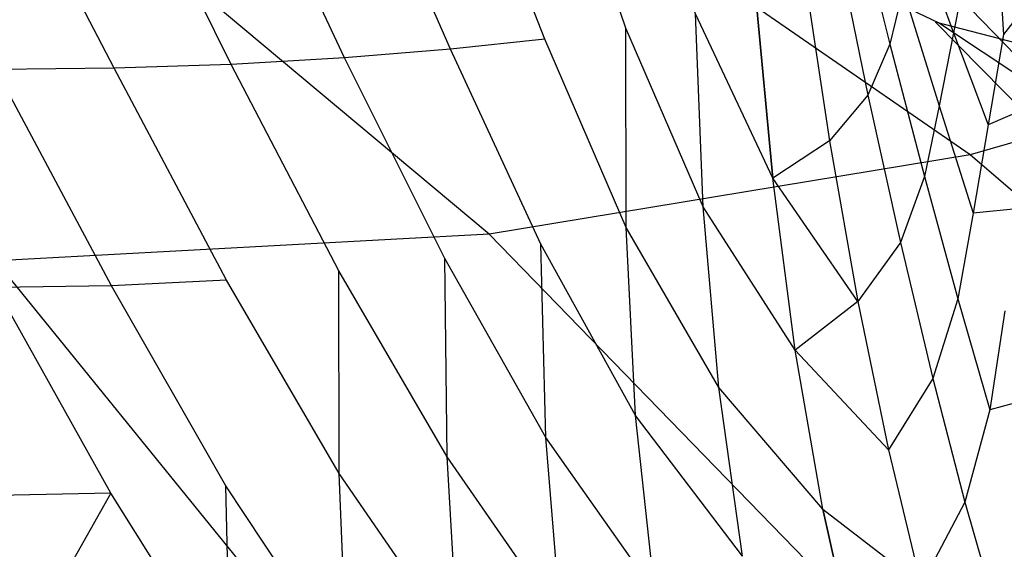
# Model space of a CAD drawing. Extents: x 0 to 0.29, y -0.245 to 0.
# Tile 17 of 28: x 0.146 to 0.181, y -0.163 to -0.144. Entities that reach past the tile are written whole.
import ezdxf

# ---------------------------------------------------------------- set-up
doc = ezdxf.new("R2010")
doc.units = 0
doc.layers.add('L0_URINAL_N_755701__0___REPLACE', color=7, linetype='CONTINUOUS')

msp = doc.modelspace()

# ---------------------------------------------------------------- linework, layer by layer
at = {"layer": 'L0_URINAL_N_755701__0___REPLACE', "color": 8}
for points, invisible_edges in [([(0.196069, -0.106832, 0.1887), (0.178992, -0.143445, 0.16904), (0.18272, -0.147313, 0.169031), (0.196069, -0.106832, 0.1887)], 14), ([(0.19542, -0.144406, 0.042167), (0.176375, -0.13332, 0.015588), (0.191031, -0.128537, 0.015589), (0.19542, -0.144406, 0.042167)], 14), ([(0.179347, -0.148986, 0.041399), (0.160896, -0.136245, 0.015595), (0.176375, -0.13332, 0.015588), (0.179347, -0.148986, 0.041399)], 14), ([(0.19542, -0.144406, 0.042167), (0.179347, -0.148986, 0.041399), (0.176375, -0.13332, 0.015588), (0.19542, -0.144406, 0.042167)], 14), ([(0.162394, -0.151785, 0.040942), (0.145, -0.137229, 0.015599), (0.160896, -0.136245, 0.015595), (0.162394, -0.151785, 0.040942)], 14), ([(0.179347, -0.148986, 0.041399), (0.162394, -0.151785, 0.040942), (0.160896, -0.136245, 0.015595), (0.179347, -0.148986, 0.041399)], 14), ([(0.167496, -0.137066, 0.114758), (0.164772, -0.137278, 0.113032), (0.167211, -0.144517, 0.117203), (0.167496, -0.137066, 0.114758)], 14), ([(0.169667, -0.144018, 0.118307), (0.167496, -0.137066, 0.114758), (0.167211, -0.144517, 0.117203), (0.169667, -0.144018, 0.118307)], 14), ([(0.162394, -0.151785, 0.040942), (0.145, -0.152728, 0.040792), (0.145, -0.137229, 0.015599), (0.162394, -0.151785, 0.040942)], 14), ([(0.164772, -0.137278, 0.113032), (0.161467, -0.137467, 0.111402), (0.164355, -0.144915, 0.116111), (0.164772, -0.137278, 0.113032)], 14), ([(0.167211, -0.144517, 0.117203), (0.164772, -0.137278, 0.113032), (0.164355, -0.144915, 0.116111), (0.167211, -0.144517, 0.117203)], 14), ([(0.153609, -0.137752, 0.108915), (0.149346, -0.137826, 0.108237), (0.153303, -0.145799, 0.11315), (0.153609, -0.137752, 0.108915)], 14), ([(0.157297, -0.145571, 0.113958), (0.153609, -0.137752, 0.108915), (0.153303, -0.145799, 0.11315), (0.157297, -0.145571, 0.113958)], 14), ([(0.157693, -0.13763, 0.109994), (0.153609, -0.137752, 0.108915), (0.157297, -0.145571, 0.113958), (0.157693, -0.13763, 0.109994)], 14), ([(0.161029, -0.145267, 0.114987), (0.157693, -0.13763, 0.109994), (0.157297, -0.145571, 0.113958), (0.161029, -0.145267, 0.114987)], 14), ([(0.161467, -0.137467, 0.111402), (0.157693, -0.13763, 0.109994), (0.161029, -0.145267, 0.114987), (0.161467, -0.137467, 0.111402)], 14), ([(0.164355, -0.144915, 0.116111), (0.161467, -0.137467, 0.111402), (0.161029, -0.145267, 0.114987), (0.164355, -0.144915, 0.116111)], 14), ([(0.149346, -0.137826, 0.108237), (0.145001, -0.13785, 0.108006), (0.149176, -0.145935, 0.112641), (0.149346, -0.137826, 0.108237)], 14), ([(0.149176, -0.145935, 0.112641), (0.145001, -0.13785, 0.108006), (0.145001, -0.145979, 0.112468), (0.149176, -0.145935, 0.112641)], 14), ([(0.153303, -0.145799, 0.11315), (0.149346, -0.137826, 0.108237), (0.149176, -0.145935, 0.112641), (0.153303, -0.145799, 0.11315)], 14), ([(0.175262, -0.140085, 0.127748), (0.174604, -0.14132, 0.124589), (0.176522, -0.145087, 0.128912), (0.175262, -0.140085, 0.127748)], 14), ([(0.175262, -0.140085, 0.127748), (0.176522, -0.145087, 0.128912), (0.176991, -0.143162, 0.132189), (0.175262, -0.140085, 0.127748)], 14), ([(0.177456, -0.141166, 0.135629), (0.176991, -0.143162, 0.132189), (0.178765, -0.144684, 0.137036), (0.177456, -0.141166, 0.135629)], 14), ([(0.177456, -0.141166, 0.135629), (0.178765, -0.144684, 0.137036), (0.179277, -0.142035, 0.140694), (0.177456, -0.141166, 0.135629)], 14), ([(0.172519, -0.141596, 0.167724), (0.172351, -0.141498, 0.165967), (0.17823, -0.14434, 0.167715), (0.172519, -0.141596, 0.167724)], 14), ([(0.17823, -0.14434, 0.167715), (0.172351, -0.141498, 0.165967), (0.178124, -0.144309, 0.165929), (0.17823, -0.14434, 0.167715)], 14), ([(0.172351, -0.141498, 0.165967), (0.178124, -0.141526, 0.160036), (0.178124, -0.144309, 0.165929), (0.172351, -0.141498, 0.165967)], 14), ([(0.178992, -0.143445, 0.16904), (0.172519, -0.141596, 0.167724), (0.17823, -0.14434, 0.167715), (0.178992, -0.143445, 0.16904)], 14), ([(0.174604, -0.14132, 0.124589), (0.17347, -0.142422, 0.121844), (0.175746, -0.146887, 0.125852), (0.174604, -0.14132, 0.124589)], 14), ([(0.174604, -0.14132, 0.124589), (0.175746, -0.146887, 0.125852), (0.176522, -0.145087, 0.128912), (0.174604, -0.14132, 0.124589)], 14), ([(0.178124, -0.141526, 0.160036), (0.181652, -0.144138, 0.157045), (0.181764, -0.145259, 0.160036), (0.178124, -0.141526, 0.160036)], 14), ([(0.181764, -0.145259, 0.160036), (0.178124, -0.144309, 0.165929), (0.178124, -0.141526, 0.160036), (0.181764, -0.145259, 0.160036)], 14), ([(0.180316, -0.141548, 0.146183), (0.179277, -0.142035, 0.140694), (0.180532, -0.144746, 0.14236), (0.180316, -0.141548, 0.146183)], 14), ([(0.180316, -0.141548, 0.146183), (0.180532, -0.144746, 0.14236), (0.181441, -0.143557, 0.147902), (0.180316, -0.141548, 0.146183)], 14), ([(0.180517, -0.141558, 0.152636), (0.181441, -0.143557, 0.147902), (0.182369, -0.145379, 0.150046), (0.180517, -0.141558, 0.152636)], 14), ([(0.180517, -0.141558, 0.152636), (0.182369, -0.145379, 0.150046), (0.181223, -0.142904, 0.154611), (0.180517, -0.141558, 0.152636)], 14), ([(0.179277, -0.142035, 0.140694), (0.178765, -0.144684, 0.137036), (0.180532, -0.144746, 0.14236), (0.179277, -0.142035, 0.140694)], 14), ([(0.17347, -0.142422, 0.121844), (0.171787, -0.143332, 0.119745), (0.174393, -0.14849, 0.123245), (0.17347, -0.142422, 0.121844)], 14), ([(0.17347, -0.142422, 0.121844), (0.174393, -0.14849, 0.123245), (0.175746, -0.146887, 0.125852), (0.17347, -0.142422, 0.121844)], 14), ([(0.172394, -0.149816, 0.121398), (0.171787, -0.143332, 0.119745), (0.169667, -0.144018, 0.118307), (0.172394, -0.149816, 0.121398)], 14), ([(0.171787, -0.143332, 0.119745), (0.172394, -0.149816, 0.121398), (0.174393, -0.14849, 0.123245), (0.171787, -0.143332, 0.119745)], 14), ([(0.176991, -0.143162, 0.132189), (0.176522, -0.145087, 0.128912), (0.178254, -0.147264, 0.133759), (0.176991, -0.143162, 0.132189)], 14), ([(0.176991, -0.143162, 0.132189), (0.178254, -0.147264, 0.133759), (0.178765, -0.144684, 0.137036), (0.176991, -0.143162, 0.132189)], 14), ([(0.18272, -0.147313, 0.169031), (0.178992, -0.143445, 0.16904), (0.17823, -0.14434, 0.167715), (0.18272, -0.147313, 0.169031)], 14), ([(0.181441, -0.143557, 0.147902), (0.180532, -0.144746, 0.14236), (0.181647, -0.147218, 0.144522), (0.181441, -0.143557, 0.147902)], 14), ([(0.16994, -0.150819, 0.120365), (0.169667, -0.144018, 0.118307), (0.167211, -0.144517, 0.117203), (0.16994, -0.150819, 0.120365)], 14), ([(0.172394, -0.149816, 0.121398), (0.169667, -0.144018, 0.118307), (0.16994, -0.150819, 0.120365), (0.172394, -0.149816, 0.121398)], 14), ([(0.17823, -0.14434, 0.167715), (0.178124, -0.144309, 0.165929), (0.181858, -0.147934, 0.167692), (0.17823, -0.14434, 0.167715)], 14), ([(0.178124, -0.144309, 0.165929), (0.181764, -0.148009, 0.165861), (0.181858, -0.147934, 0.167692), (0.178124, -0.144309, 0.165929)], 14), ([(0.178124, -0.144309, 0.165929), (0.181764, -0.145259, 0.160036), (0.181764, -0.148009, 0.165861), (0.178124, -0.144309, 0.165929)], 13), ([(0.18272, -0.147313, 0.169031), (0.17823, -0.14434, 0.167715), (0.181858, -0.147934, 0.167692), (0.18272, -0.147313, 0.169031)], 14), ([(0.20078, -0.167388, 0.084335), (0.179347, -0.148986, 0.041399), (0.19542, -0.144406, 0.042167), (0.20078, -0.167388, 0.084335)], 14), ([(0.167224, -0.151551, 0.119755), (0.167211, -0.144517, 0.117203), (0.164355, -0.144915, 0.116111), (0.167224, -0.151551, 0.119755)], 14), ([(0.16994, -0.150819, 0.120365), (0.167211, -0.144517, 0.117203), (0.167224, -0.151551, 0.119755), (0.16994, -0.150819, 0.120365)], 14), ([(0.178765, -0.144684, 0.137036), (0.178254, -0.147264, 0.133759), (0.179986, -0.14793, 0.138972), (0.178765, -0.144684, 0.137036)], 14), ([(0.178765, -0.144684, 0.137036), (0.179986, -0.14793, 0.138972), (0.180532, -0.144746, 0.14236), (0.178765, -0.144684, 0.137036)], 14), ([(0.180532, -0.144746, 0.14236), (0.179986, -0.14793, 0.138972), (0.181647, -0.147218, 0.144522), (0.180532, -0.144746, 0.14236)], 14), ([(0.164355, -0.144915, 0.116111), (0.161029, -0.145267, 0.114987), (0.16422, -0.152132, 0.119138), (0.164355, -0.144915, 0.116111)], 14), ([(0.167224, -0.151551, 0.119755), (0.164355, -0.144915, 0.116111), (0.16422, -0.152132, 0.119138), (0.167224, -0.151551, 0.119755)], 14), ([(0.176522, -0.145087, 0.128912), (0.175746, -0.146887, 0.125852), (0.177744, -0.149755, 0.130643), (0.176522, -0.145087, 0.128912)], 14), ([(0.176522, -0.145087, 0.128912), (0.177744, -0.149755, 0.130643), (0.178254, -0.147264, 0.133759), (0.176522, -0.145087, 0.128912)], 14), ([(0.161029, -0.145267, 0.114987), (0.157297, -0.145571, 0.113958), (0.160832, -0.152642, 0.118407), (0.161029, -0.145267, 0.114987)], 14), ([(0.16422, -0.152132, 0.119138), (0.161029, -0.145267, 0.114987), (0.160832, -0.152642, 0.118407), (0.16422, -0.152132, 0.119138)], 14), ([(0.157297, -0.145571, 0.113958), (0.153303, -0.145799, 0.11315), (0.15709, -0.153081, 0.117677), (0.157297, -0.145571, 0.113958)], 14), ([(0.160832, -0.152642, 0.118407), (0.157297, -0.145571, 0.113958), (0.15709, -0.153081, 0.117677), (0.160832, -0.152642, 0.118407)], 14), ([(0.149176, -0.145935, 0.112641), (0.145001, -0.145979, 0.112468), (0.149075, -0.153604, 0.116715), (0.149176, -0.145935, 0.112641)], 14), ([(0.149075, -0.153604, 0.116715), (0.145001, -0.145979, 0.112468), (0.145001, -0.153667, 0.116589), (0.149075, -0.153604, 0.116715)], 14), ([(0.153128, -0.153409, 0.117087), (0.149176, -0.145935, 0.112641), (0.149075, -0.153604, 0.116715), (0.153128, -0.153409, 0.117087)], 14), ([(0.153303, -0.145799, 0.11315), (0.149176, -0.145935, 0.112641), (0.153128, -0.153409, 0.117087), (0.153303, -0.145799, 0.11315)], 14), ([(0.15709, -0.153081, 0.117677), (0.153303, -0.145799, 0.11315), (0.153128, -0.153409, 0.117087), (0.15709, -0.153081, 0.117677)], 14), ([(0.175746, -0.146887, 0.125852), (0.174393, -0.14849, 0.123245), (0.176892, -0.152082, 0.127739), (0.175746, -0.146887, 0.125852)], 14), ([(0.175746, -0.146887, 0.125852), (0.176892, -0.152082, 0.127739), (0.177744, -0.149755, 0.130643), (0.175746, -0.146887, 0.125852)], 14), ([(0.178254, -0.147264, 0.133759), (0.177744, -0.149755, 0.130643), (0.179453, -0.151048, 0.135946), (0.178254, -0.147264, 0.133759)], 14), ([(0.178254, -0.147264, 0.133759), (0.179453, -0.151048, 0.135946), (0.179986, -0.14793, 0.138972), (0.178254, -0.147264, 0.133759)], 14), ([(0.181647, -0.147218, 0.144522), (0.179986, -0.14793, 0.138972), (0.181109, -0.150881, 0.141535), (0.181647, -0.147218, 0.144522)], 14), ([(0.179986, -0.14793, 0.138972), (0.179453, -0.151048, 0.135946), (0.181109, -0.150881, 0.141535), (0.179986, -0.14793, 0.138972)], 14), ([(0.174393, -0.14849, 0.123245), (0.172394, -0.149816, 0.121398), (0.175396, -0.154154, 0.125298), (0.174393, -0.14849, 0.123245)], 14), ([(0.174393, -0.14849, 0.123245), (0.175396, -0.154154, 0.125298), (0.176892, -0.152082, 0.127739), (0.174393, -0.14849, 0.123245)], 14), ([(0.183023, -0.173007, 0.082797), (0.162394, -0.151785, 0.040942), (0.179347, -0.148986, 0.041399), (0.183023, -0.173007, 0.082797)], 14), ([(0.20078, -0.167388, 0.084335), (0.183023, -0.173007, 0.082797), (0.179347, -0.148986, 0.041399), (0.20078, -0.167388, 0.084335)], 14), ([(0.173186, -0.155875, 0.123664), (0.172394, -0.149816, 0.121398), (0.16994, -0.150819, 0.120365), (0.173186, -0.155875, 0.123664)], 14), ([(0.175396, -0.154154, 0.125298), (0.172394, -0.149816, 0.121398), (0.173186, -0.155875, 0.123664), (0.175396, -0.154154, 0.125298)], 14), ([(0.177744, -0.149755, 0.130643), (0.176892, -0.152082, 0.127739), (0.178922, -0.15406, 0.133068), (0.177744, -0.149755, 0.130643)], 14), ([(0.177744, -0.149755, 0.130643), (0.178922, -0.15406, 0.133068), (0.179453, -0.151048, 0.135946), (0.177744, -0.149755, 0.130643)], 14), ([(0.170488, -0.157194, 0.122916), (0.16994, -0.150819, 0.120365), (0.167224, -0.151551, 0.119755), (0.170488, -0.157194, 0.122916)], 14), ([(0.173186, -0.155875, 0.123664), (0.16994, -0.150819, 0.120365), (0.170488, -0.157194, 0.122916), (0.173186, -0.155875, 0.123664)], 14), ([(0.181109, -0.150881, 0.141535), (0.179453, -0.151048, 0.135946), (0.180579, -0.154487, 0.13886), (0.181109, -0.150881, 0.141535)], 14), ([(0.179453, -0.151048, 0.135946), (0.178922, -0.15406, 0.133068), (0.180579, -0.154487, 0.13886), (0.179453, -0.151048, 0.135946)], 14), ([(0.167556, -0.158172, 0.122645), (0.167224, -0.151551, 0.119755), (0.16422, -0.152132, 0.119138), (0.167556, -0.158172, 0.122645)], 14), ([(0.170488, -0.157194, 0.122916), (0.167224, -0.151551, 0.119755), (0.167556, -0.158172, 0.122645), (0.170488, -0.157194, 0.122916)], 14), ([(0.16426, -0.176449, 0.081884), (0.145, -0.152728, 0.040792), (0.162394, -0.151785, 0.040942), (0.16426, -0.176449, 0.081884)], 14), ([(0.183023, -0.173007, 0.082797), (0.16426, -0.176449, 0.081884), (0.162394, -0.151785, 0.040942), (0.183023, -0.173007, 0.082797)], 14), ([(0.164397, -0.158954, 0.122366), (0.16422, -0.152132, 0.119138), (0.160832, -0.152642, 0.118407), (0.164397, -0.158954, 0.122366)], 14), ([(0.167556, -0.158172, 0.122645), (0.16422, -0.152132, 0.119138), (0.164397, -0.158954, 0.122366), (0.167556, -0.158172, 0.122645)], 14), ([(0.176892, -0.152082, 0.127739), (0.175396, -0.154154, 0.125298), (0.178035, -0.156874, 0.13039), (0.176892, -0.152082, 0.127739)], 14), ([(0.176892, -0.152082, 0.127739), (0.178035, -0.156874, 0.13039), (0.178922, -0.15406, 0.133068), (0.176892, -0.152082, 0.127739)], 14), ([(0.16426, -0.176449, 0.081884), (0.145, -0.177609, 0.081584), (0.145, -0.152728, 0.040792), (0.16426, -0.176449, 0.081884)], 14), ([(0.16091, -0.159638, 0.121926), (0.160832, -0.152642, 0.118407), (0.15709, -0.153081, 0.117677), (0.16091, -0.159638, 0.121926)], 14), ([(0.164397, -0.158954, 0.122366), (0.160832, -0.152642, 0.118407), (0.16091, -0.159638, 0.121926), (0.164397, -0.158954, 0.122366)], 14), ([(0.157105, -0.160223, 0.121428), (0.15709, -0.153081, 0.117677), (0.153128, -0.153409, 0.117087), (0.157105, -0.160223, 0.121428)], 14), ([(0.16091, -0.159638, 0.121926), (0.15709, -0.153081, 0.117677), (0.157105, -0.160223, 0.121428), (0.16091, -0.159638, 0.121926)], 14), ([(0.153128, -0.153409, 0.117087), (0.149075, -0.153604, 0.116715), (0.15311, -0.160659, 0.121009), (0.153128, -0.153409, 0.117087)], 14), ([(0.157105, -0.160223, 0.121428), (0.153128, -0.153409, 0.117087), (0.15311, -0.160659, 0.121009), (0.157105, -0.160223, 0.121428)], 14), ([(0.149075, -0.153604, 0.116715), (0.145001, -0.153667, 0.116589), (0.149055, -0.160919, 0.120745), (0.149075, -0.153604, 0.116715)], 14), ([(0.149055, -0.160919, 0.120745), (0.145001, -0.153667, 0.116589), (0.145001, -0.161003, 0.120657), (0.149055, -0.160919, 0.120745)], 14), ([(0.15311, -0.160659, 0.121009), (0.149075, -0.153604, 0.116715), (0.149055, -0.160919, 0.120745), (0.15311, -0.160659, 0.121009)], 14), ([(0.178922, -0.15406, 0.133068), (0.178035, -0.156874, 0.13039), (0.180048, -0.157975, 0.136313), (0.178922, -0.15406, 0.133068)], 14), ([(0.178922, -0.15406, 0.133068), (0.180048, -0.157975, 0.136313), (0.180579, -0.154487, 0.13886), (0.178922, -0.15406, 0.133068)], 14), ([(0.175396, -0.154154, 0.125298), (0.173186, -0.155875, 0.123664), (0.176474, -0.159382, 0.12816), (0.175396, -0.154154, 0.125298)], 14), ([(0.175396, -0.154154, 0.125298), (0.176474, -0.159382, 0.12816), (0.178035, -0.156874, 0.13039), (0.175396, -0.154154, 0.125298)], 14), ([(0.180579, -0.154487, 0.13886), (0.180048, -0.157975, 0.136313), (0.181625, -0.157556, 0.142614), (0.180579, -0.154487, 0.13886)], 14), ([(0.174161, -0.161485, 0.126721), (0.173186, -0.155875, 0.123664), (0.170488, -0.157194, 0.122916), (0.174161, -0.161485, 0.126721)], 14), ([(0.176474, -0.159382, 0.12816), (0.173186, -0.155875, 0.123664), (0.174161, -0.161485, 0.126721), (0.176474, -0.159382, 0.12816)], 14), ([(0.178035, -0.156874, 0.13039), (0.176474, -0.159382, 0.12816), (0.179167, -0.161234, 0.133946), (0.178035, -0.156874, 0.13039)], 14), ([(0.178035, -0.156874, 0.13039), (0.179167, -0.161234, 0.133946), (0.180048, -0.157975, 0.136313), (0.178035, -0.156874, 0.13039)], 14), ([(0.17132, -0.163131, 0.126165), (0.170488, -0.157194, 0.122916), (0.167556, -0.158172, 0.122645), (0.17132, -0.163131, 0.126165)], 14), ([(0.174161, -0.161485, 0.126721), (0.170488, -0.157194, 0.122916), (0.17132, -0.163131, 0.126165), (0.174161, -0.161485, 0.126721)], 14), ([(0.181625, -0.157556, 0.142614), (0.180048, -0.157975, 0.136313), (0.181114, -0.161471, 0.140505), (0.181625, -0.157556, 0.142614)], 14), ([(0.168227, -0.164386, 0.126104), (0.167556, -0.158172, 0.122645), (0.164397, -0.158954, 0.122366), (0.168227, -0.164386, 0.126104)], 14), ([(0.17132, -0.163131, 0.126165), (0.167556, -0.158172, 0.122645), (0.168227, -0.164386, 0.126104), (0.17132, -0.163131, 0.126165)], 14), ([(0.180048, -0.157975, 0.136313), (0.179167, -0.161234, 0.133946), (0.181114, -0.161471, 0.140505), (0.180048, -0.157975, 0.136313)], 14), ([(0.164918, -0.165408, 0.126045), (0.164397, -0.158954, 0.122366), (0.16091, -0.159638, 0.121926), (0.164918, -0.165408, 0.126045)], 14), ([(0.168227, -0.164386, 0.126104), (0.164397, -0.158954, 0.122366), (0.164918, -0.165408, 0.126045), (0.168227, -0.164386, 0.126104)], 14), ([(0.161297, -0.166302, 0.125812), (0.16091, -0.159638, 0.121926), (0.157105, -0.160223, 0.121428), (0.161297, -0.166302, 0.125812)], 14), ([(0.164918, -0.165408, 0.126045), (0.16091, -0.159638, 0.121926), (0.161297, -0.166302, 0.125812), (0.164918, -0.165408, 0.126045)], 14), ([(0.174161, -0.161485, 0.126721), (0.177622, -0.164146, 0.131985), (0.176474, -0.159382, 0.12816), (0.174161, -0.161485, 0.126721)], 14), ([(0.176474, -0.159382, 0.12816), (0.177622, -0.164146, 0.131985), (0.179167, -0.161234, 0.133946), (0.176474, -0.159382, 0.12816)], 14), ([(0.157374, -0.167061, 0.125486), (0.157105, -0.160223, 0.121428), (0.15311, -0.160659, 0.121009), (0.157374, -0.167061, 0.125486)], 14), ([(0.161297, -0.166302, 0.125812), (0.157105, -0.160223, 0.121428), (0.157374, -0.167061, 0.125486), (0.161297, -0.166302, 0.125812)], 14), ([(0.153274, -0.167627, 0.125198), (0.15311, -0.160659, 0.121009), (0.149055, -0.160919, 0.120745), (0.153274, -0.167627, 0.125198)], 14), ([(0.157374, -0.167061, 0.125486), (0.15311, -0.160659, 0.121009), (0.153274, -0.167627, 0.125198), (0.157374, -0.167061, 0.125486)], 14), ([(0.145001, -0.168075, 0.124958), (0.149055, -0.160919, 0.120745), (0.145001, -0.161003, 0.120657), (0.145001, -0.168075, 0.124958)], 13), ([(0.149055, -0.160919, 0.120745), (0.145001, -0.168075, 0.124958), (0.14913, -0.167965, 0.125017), (0.149055, -0.160919, 0.120745)], 14), ([(0.153274, -0.167627, 0.125198), (0.149055, -0.160919, 0.120745), (0.14913, -0.167965, 0.125017), (0.153274, -0.167627, 0.125198)], 14), ([(0.179167, -0.161234, 0.133946), (0.177622, -0.164146, 0.131985), (0.180282, -0.165129, 0.138547), (0.179167, -0.161234, 0.133946)], 14), ([(0.179167, -0.161234, 0.133946), (0.180282, -0.165129, 0.138547), (0.181114, -0.161471, 0.140505), (0.179167, -0.161234, 0.133946)], 14), ([(0.175317, -0.16662, 0.130743), (0.174161, -0.161485, 0.126721), (0.17132, -0.163131, 0.126165), (0.175317, -0.16662, 0.130743)], 14), ([(0.177622, -0.164146, 0.131985), (0.174161, -0.161485, 0.126721), (0.175317, -0.16662, 0.130743), (0.177622, -0.164146, 0.131985)], 13), ([(0.180282, -0.165129, 0.138547), (0.182113, -0.164519, 0.145771), (0.181114, -0.161471, 0.140505), (0.180282, -0.165129, 0.138547)], 14)]:
    msp.add_3dface(points, dxfattribs=dict(at, invisible_edges=invisible_edges))

doc.saveas('drawing.dxf')
